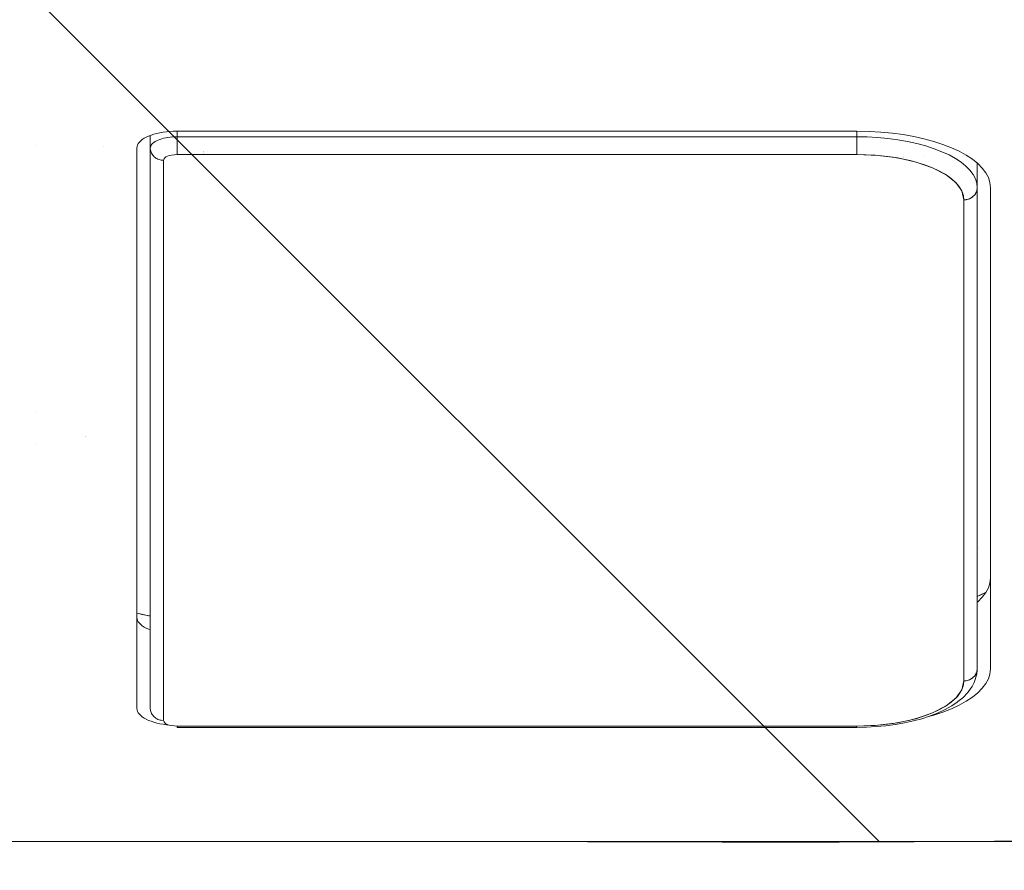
# Model space of a CAD drawing. Header units: inches. Extents: x -420 to -276, y -52 to 18.
# Tile 59 of 187: x -355.441 to -354.862, y -47.501 to -47.001. Entities that reach past the tile are written whole.
import ezdxf

# ---------------------------------------------------------------- set-up
doc = ezdxf.new("R2010")
doc.units = ezdxf.units.IN
doc.header["$LTSCALE"] = 32
doc.header["$MEASUREMENT"] = 0
doc.linetypes.add('Dash Style-1', pattern=[0.083328, 0.041656, -0.041672])
for name, color, linetype, lineweight in [('DashLineFill', 7, 'Dash Style-1', 13), ('Drawing', 7, 'Continuous', 18), ('None', 7, 'Continuous', 18)]:
    doc.layers.add(name, color=color, linetype=linetype, lineweight=lineweight)

# ---------------------------------------------------------------- blocks, each defined once
blk = doc.blocks.new('TiMotion_Handset (2D)')
at = {"layer": 'DashLineFill', "linetype": 'Continuous', "lineweight": 13}
h = blk.add_hatch(dxfattribs=at)
h.set_pattern_fill('Steel', color=253, style=0, pattern_type=2)
h.set_pattern_definition([(45, (0, 0), (-1.61301565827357, 1.935715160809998), []), (45, (-1.0608, 1.0608), (-0.4723460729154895, 0.4167612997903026), [])])
h.paths.add_polyline_path([(-0.5650679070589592, 2.440944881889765), (-0.5636889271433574, 2.443168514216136), (-0.5621892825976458, 2.445271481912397), (-0.5605689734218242, 2.447253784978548), (-0.5588279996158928, 2.449115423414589), (-0.5569663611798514, 2.45085639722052), (-0.5549840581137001, 2.452476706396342), (-0.5528810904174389, 2.453976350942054), (-0.5506574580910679, 2.455355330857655), (-0.5483514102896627, 2.456591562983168), (-0.5460011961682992, 2.457662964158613), (-0.543606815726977, 2.458569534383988), (-0.5411682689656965, 2.459311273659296), (-0.5386855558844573, 2.459888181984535), (-0.5361586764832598, 2.460300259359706), (-0.5335876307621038, 2.460547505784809), (-0.5309724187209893, 2.460629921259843), (0.4425815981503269, 2.460629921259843), (0.4451968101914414, 2.460547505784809), (0.4477678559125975, 2.460300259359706), (0.450294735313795, 2.459888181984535), (0.4527774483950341, 2.459311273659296), (0.4552159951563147, 2.458569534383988), (0.4576103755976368, 2.457662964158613), (0.4599605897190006, 2.456591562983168), (0.4622666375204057, 2.455355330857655), (0.4644902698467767, 2.453976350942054), (0.4665932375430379, 2.452476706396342), (0.4685755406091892, 2.45085639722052), (0.4704371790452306, 2.449115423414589), (0.472178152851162, 2.447253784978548), (0.4737984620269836, 2.445271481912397), (0.4752981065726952, 2.443168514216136), (0.4766770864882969, 2.440944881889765), (0.4779133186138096, 2.43863883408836), (0.478984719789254, 2.436288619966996), (0.47989129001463, 2.433894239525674), (0.4806330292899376, 2.431455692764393), (0.4812099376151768, 2.428972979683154), (0.4816220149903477, 2.426446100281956), (0.4818692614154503, 2.423875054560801), (0.4819516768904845, 2.421259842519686), (0.4819516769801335, 1.765582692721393), (0.4825163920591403, 1.763951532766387), (0.4830058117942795, 1.762300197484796), (0.4834199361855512, 1.760628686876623), (0.4837587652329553, 1.758937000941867), (0.4840222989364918, 1.757225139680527), (0.4842105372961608, 1.755493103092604), (0.4843234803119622, 1.753740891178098), (0.484361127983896, 1.751968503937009), (0.484361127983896, -1.751965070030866), (0.4842787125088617, -1.75458028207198), (0.4840314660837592, -1.757151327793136), (0.4836193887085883, -1.759678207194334), (0.483042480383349, -1.762160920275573), (0.4823007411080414, -1.764599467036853), (0.4813941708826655, -1.766993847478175), (0.4803227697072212, -1.769344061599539), (0.4790865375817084, -1.771650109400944), (0.4777075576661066, -1.773873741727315), (0.4762079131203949, -1.775976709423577), (0.4745876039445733, -1.777959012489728), (0.4728466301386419, -1.779820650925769), (0.4709849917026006, -1.781561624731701), (0.4690026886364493, -1.783181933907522), (0.4668997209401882, -1.784681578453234), (0.4646760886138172, -1.786060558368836), (0.4623700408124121, -1.787296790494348), (0.4600198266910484, -1.788368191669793), (0.4576254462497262, -1.789274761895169), (0.4551868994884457, -1.790016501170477), (0.4527041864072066, -1.790593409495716), (0.4501773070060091, -1.791005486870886), (0.447606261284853, -1.791252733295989), (0.4449910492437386, -1.791335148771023), (-1.79051826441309, -1.791335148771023), (-1.793133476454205, -1.791252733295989), (-1.795704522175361, -1.791005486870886), (-1.798231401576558, -1.790593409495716), (-1.800714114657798, -1.790016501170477), (-1.803152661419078, -1.789274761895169), (-1.8055470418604, -1.788368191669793), (-1.807897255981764, -1.787296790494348), (-1.810203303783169, -1.786060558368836), (-1.81242693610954, -1.784681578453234), (-1.814529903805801, -1.783181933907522), (-1.816512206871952, -1.781561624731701), (-1.818373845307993, -1.779820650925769), (-1.820114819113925, -1.777959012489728), (-1.821735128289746, -1.775976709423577), (-1.823234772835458, -1.773873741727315), (-1.82461375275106, -1.771650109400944), (-1.825849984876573, -1.769344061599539), (-1.826921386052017, -1.766993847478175), (-1.827827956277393, -1.764599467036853), (-1.828569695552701, -1.762160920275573), (-1.82914660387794, -1.759678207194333), (-1.829558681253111, -1.757151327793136), (-1.829805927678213, -1.75458028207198), (-1.829888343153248, -1.751965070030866), (-1.829888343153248, 1.751968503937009), (-1.829805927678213, 1.754583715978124), (-1.829558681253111, 1.75715476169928), (-1.82914660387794, 1.759681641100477), (-1.828569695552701, 1.762164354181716), (-1.827827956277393, 1.764602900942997), (-1.826921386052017, 1.766997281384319), (-1.825849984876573, 1.769347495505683), (-1.82461375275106, 1.771653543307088), (-1.823234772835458, 1.773877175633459), (-1.821735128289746, 1.77598014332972), (-1.820114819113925, 1.777962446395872), (-1.818373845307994, 1.779824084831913), (-1.816512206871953, 1.781565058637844), (-1.814529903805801, 1.783185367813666), (-1.81242693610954, 1.784685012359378), (-1.810203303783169, 1.786063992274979), (-1.807897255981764, 1.787300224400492), (-1.8055470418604, 1.788371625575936), (-1.803152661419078, 1.789278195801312), (-1.800714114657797, 1.79001993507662), (-1.798231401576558, 1.790596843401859), (-1.795704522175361, 1.79100892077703), (-1.793133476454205, 1.791256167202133), (-1.79051826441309, 1.791338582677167), (-0.5703424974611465, 1.791338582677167), (-0.5703424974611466, 2.421259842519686), (-0.5702600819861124, 2.423875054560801), (-0.5700128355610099, 2.426446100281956), (-0.569600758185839, 2.428972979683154), (-0.5690238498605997, 2.431455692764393), (-0.5682821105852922, 2.433894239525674), (-0.5673755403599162, 2.436288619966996), (-0.5663041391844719, 2.43863883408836)])
at = {"layer": 'DashLineFill'}
blk.add_open_spline([(-0.5650679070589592, 2.440944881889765), (-0.559793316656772, 2.450080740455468), (-0.5415215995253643, 2.460629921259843), (-0.04419541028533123, 2.460629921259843), (0.4531307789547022, 2.460629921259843), (0.4714024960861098, 2.450080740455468), (0.4819516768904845, 2.431809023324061), (0.4819516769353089, 2.09342126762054), (0.4819516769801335, 1.765582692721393), (0.484361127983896, 1.759098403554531), (0.484361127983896, 1.716953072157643e-06), (0.484361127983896, -1.76251425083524), (0.473811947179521, -1.780785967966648), (0.4555402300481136, -1.791335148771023), (-0.672763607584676, -1.791335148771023), (-1.801067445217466, -1.791335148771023), (-1.819339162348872, -1.780785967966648), (-1.829888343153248, -1.76251425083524), (-1.829888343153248, 1.716953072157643e-06), (-1.829888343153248, 1.762517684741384), (-1.819339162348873, 1.780789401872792), (-1.801067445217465, 1.791338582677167), (-1.180430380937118, 1.791338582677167), (-0.5703424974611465, 1.791338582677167), (-0.5703424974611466, 2.106299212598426), (-0.5703424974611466, 2.431809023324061), (-0.5650679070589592, 2.440944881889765)], degree=2, knots=[0, 0, 0, 0.001659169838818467, 0.003318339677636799, 0.07987838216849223, 0.08153755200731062, 0.08319672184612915, 0.08485589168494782, 0.1364181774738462, 0.1364181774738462, 0.1375061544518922, 0.4048450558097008, 0.4064547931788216, 0.4080645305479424, 0.4096742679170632, 0.5802364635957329, 0.5818462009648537, 0.5834559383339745, 0.5850656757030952, 0.8524045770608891, 0.8540143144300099, 0.8556240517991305, 0.8572337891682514, 0.9503292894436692, 0.9503292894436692, 0.9983902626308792, 1, 1, 1], dxfattribs=at)
at = {"layer": 'Drawing', "color": 7, "linetype": 'Continuous'}
for p, q in [((0.484361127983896, -1.718944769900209), (0.484361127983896, 1.633858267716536)), ((0.08831333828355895, 1.609306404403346), (0.09105017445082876, 1.611382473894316)), ((0.09105017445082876, 1.611382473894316), (0.09385250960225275, 1.612892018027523)), ((0.09385250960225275, 1.612892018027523), (0.09669944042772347, 1.613823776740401)), ((0.09669944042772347, 1.613823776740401), (0.09983108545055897, 1.614173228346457)), ((0.3826858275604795, 1.614173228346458), (0.09983108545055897, 1.614173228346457)), ((0.3291637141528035, 1.614173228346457), (0.3294250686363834, 1.614170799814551)), ((0.3294250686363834, 1.614170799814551), (0.332295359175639, 1.613823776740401)), ((0.332295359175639, 1.613823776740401), (0.3351422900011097, 1.612892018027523)), ((0.3351422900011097, 1.612892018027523), (0.3379446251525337, 1.611382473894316)), ((0.3376868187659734, 1.611521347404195), (0.3393283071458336, 1.608233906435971)), ((0.3379446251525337, 1.611382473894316), (0.3406814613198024, 1.609306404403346)), ((0.3826858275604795, 1.614173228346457), (0.3858174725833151, 1.613823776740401)), ((0.3858174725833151, 1.613823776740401), (0.3886644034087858, 1.612892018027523)), ((0.3886644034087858, 1.612892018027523), (0.3914667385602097, 1.611382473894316)), ((0.3914667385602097, 1.611382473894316), (0.3942035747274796, 1.609306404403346)), ((0.08311718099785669, 1.603520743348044), (0.085662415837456, 1.606679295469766)), ((0.085662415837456, 1.606679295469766), (0.08831333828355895, 1.609306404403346)), ((0.3393283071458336, 1.608233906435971), (0.340143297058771, 1.606299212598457)), ((0.3406814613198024, 1.609306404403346), (0.3433323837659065, 1.606679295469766)), ((0.3433323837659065, 1.606679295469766), (0.3436386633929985, 1.606299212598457)), ((0.3942035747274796, 1.609306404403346), (0.3968544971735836, 1.606679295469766)), ((0.3968544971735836, 1.606679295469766), (0.3993997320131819, 1.603520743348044)), ((0.07841878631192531, 1.595707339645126), (0.08069661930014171, 1.599854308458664)), ((0.08069661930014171, 1.599854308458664), (0.08311718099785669, 1.603520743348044)), ((0.3993997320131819, 1.603520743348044), (0.4018202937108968, 1.599854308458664)), ((0.4018202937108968, 1.599854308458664), (0.4040981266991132, 1.595707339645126)), ((0.07630067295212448, 1.59111077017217), (0.07841878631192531, 1.595707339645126)), ((0.4040981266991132, 1.595707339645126), (0.406216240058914, 1.59111077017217)), ((0.07435807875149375, 1.586098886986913), (0.07630067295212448, 1.59111077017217)), ((0.406216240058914, 1.59111077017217), (0.4081588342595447, 1.586098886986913)), ((0.07105599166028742, 1.574981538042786), (0.07260549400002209, 1.580709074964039)), ((0.07260549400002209, 1.580709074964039), (0.07435807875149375, 1.586098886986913)), ((0.4081588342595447, 1.586098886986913), (0.4099114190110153, 1.580709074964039)), ((0.4099114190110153, 1.580709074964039), (0.4105213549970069, 1.57845452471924)), ((0.06972112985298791, 1.568958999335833), (0.07105599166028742, 1.574981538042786)), ((0.06861086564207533, 1.562686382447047), (0.06972112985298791, 1.568958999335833)), ((0.06773348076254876, 1.556210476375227), (0.06861086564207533, 1.562686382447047)), ((0.06709551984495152, 1.549579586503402), (0.06773348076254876, 1.556210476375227)), ((0.06670174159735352, 1.542843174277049), (0.06709551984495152, 1.549579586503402)), ((0.06655405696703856, 1.535433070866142), (0.06670174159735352, 1.542843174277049)), ((0.06655405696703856, 1.135826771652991), (0.06655405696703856, 1.535433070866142)), ((0.06659836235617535, 1.133603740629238), (0.06655405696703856, 1.135826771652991)), ((0.0667164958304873, 1.131582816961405), (0.06659836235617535, 1.133603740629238)), ((0.06690788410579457, 1.129593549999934), (0.0667164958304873, 1.131582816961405)), ((0.06717109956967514, 1.127650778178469), (0.06690788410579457, 1.129593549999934)), ((0.4156090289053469, 1.129593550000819), (0.4153458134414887, 1.127650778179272)), ((0.4157139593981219, 1.130684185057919), (0.4156090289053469, 1.129593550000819)), ((0.06750417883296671, 1.125768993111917), (0.06717109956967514, 1.127650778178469)), ((0.0679046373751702, 1.123962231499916), (0.06750417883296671, 1.125768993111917)), ((0.06836948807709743, 1.122243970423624), (0.0679046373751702, 1.123962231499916)), ((0.414612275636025, 1.123962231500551), (0.4141474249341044, 1.122243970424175)), ((0.414612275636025, 1.123962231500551), (0.415012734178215, 1.125768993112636)), ((0.4153458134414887, 1.127650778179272), (0.415012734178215, 1.125768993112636)), ((0.06889526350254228, 1.120627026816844), (0.06836948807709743, 1.122243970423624)), ((0.06947804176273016, 1.119123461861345), (0.06889526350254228, 1.120627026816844)), ((0.07011347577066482, 1.117744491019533), (0.06947804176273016, 1.119123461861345)), ((0.07079682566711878, 1.11650040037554), (0.07011347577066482, 1.117744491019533)), ((0.3581979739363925, 1.116500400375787), (0.3588813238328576, 1.117744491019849)), ((0.3595167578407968, 1.119123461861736), (0.3588813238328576, 1.117744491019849)), ((0.3598870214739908, 1.120078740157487), (0.3595167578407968, 1.119123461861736)), ((0.4124034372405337, 1.117744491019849), (0.4117200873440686, 1.116500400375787)), ((0.4124034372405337, 1.117744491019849), (0.4130388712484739, 1.119123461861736)), ((0.4130388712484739, 1.119123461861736), (0.4136216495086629, 1.120627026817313)), ((0.4141474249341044, 1.122243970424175), (0.4136216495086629, 1.120627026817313)), ((0.07152299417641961, 1.115400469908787), (0.07079682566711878, 1.11650040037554)), ((0.07228656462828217, 1.114452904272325), (0.07152299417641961, 1.115400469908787)), ((0.07308184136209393, 1.113664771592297), (0.07228656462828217, 1.114452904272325)), ((0.07390289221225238, 1.113041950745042), (0.07308184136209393, 1.113664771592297)), ((0.07474359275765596, 1.112589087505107), (0.07390289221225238, 1.113041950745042)), ((0.07559767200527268, 1.11230955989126), (0.07474359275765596, 1.112589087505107)), ((0.07653716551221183, 1.11220472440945), (0.07559767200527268, 1.11230955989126)), ((0.4059797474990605, 1.11220472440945), (0.07653716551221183, 1.11220472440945)), ((0.3500623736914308, 1.112388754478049), (0.3500060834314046, 1.11220472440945)), ((0.3525360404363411, 1.112205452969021), (0.352457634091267, 1.11220472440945)), ((0.3533971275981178, 1.112309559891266), (0.3525360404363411, 1.112205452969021)), ((0.3542512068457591, 1.11258908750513), (0.3533971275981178, 1.112309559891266)), ((0.3550919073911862, 1.113041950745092), (0.3542512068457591, 1.11258908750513)), ((0.355912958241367, 1.113664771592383), (0.3550919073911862, 1.113041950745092)), ((0.3567082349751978, 1.114452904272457), (0.355912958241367, 1.113664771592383)), ((0.3574718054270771, 1.115400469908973), (0.3567082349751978, 1.114452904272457)), ((0.3574718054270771, 1.115400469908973), (0.3567173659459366, 1.114452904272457)), ((0.3574718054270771, 1.115400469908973), (0.3581979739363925, 1.116500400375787)), ((0.4069192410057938, 1.112309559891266), (0.4059797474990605, 1.11220472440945)), ((0.4077733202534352, 1.11258908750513), (0.4069192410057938, 1.112309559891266)), ((0.4086140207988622, 1.113041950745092), (0.4077733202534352, 1.11258908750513)), ((0.409435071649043, 1.113664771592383), (0.4086140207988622, 1.113041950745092)), ((0.409435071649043, 1.113664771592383), (0.4102303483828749, 1.114452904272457)), ((0.4102303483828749, 1.114452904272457), (0.4109939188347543, 1.115400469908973)), ((0.4117200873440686, 1.116500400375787), (0.4109939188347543, 1.115400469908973))]:
    blk.add_line(p, q, dxfattribs=at)
at = {"layer": 'Drawing'}
for p, q in [((0.337677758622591, 1.611526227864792), (0.3377486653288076, 1.611397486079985)), ((0.3376892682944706, 1.611520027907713), (0.3393838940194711, 1.60811318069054)), ((0.338413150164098, 1.610066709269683), (0.3401507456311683, 1.606299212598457)), ((0.09983108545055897, 1.606299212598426), (0.08535613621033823, 1.606299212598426)), ((0.08958781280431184, 1.602025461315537), (0.09207962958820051, 1.603884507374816)), ((0.09463043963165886, 1.605222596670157), (0.09207962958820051, 1.603884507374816)), ((0.09722082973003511, 1.606029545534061), (0.09463043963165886, 1.605222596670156)), ((0.09983108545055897, 1.606299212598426), (0.09722082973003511, 1.60602954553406)), ((0.09983108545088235, 1.606299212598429), (0.1004530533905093, 1.60626924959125)), ((0.3826858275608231, 1.606299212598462), (0.09983108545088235, 1.606299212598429)), ((0.1004203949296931, 1.606272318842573), (0.09983108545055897, 1.606299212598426)), ((0.1010056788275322, 1.606191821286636), (0.1004203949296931, 1.606272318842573)), ((0.1004530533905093, 1.60626924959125), (0.1010702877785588, 1.606179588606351)), ((0.1015829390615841, 1.606058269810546), (0.1010056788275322, 1.606191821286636)), ((0.1010702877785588, 1.606179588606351), (0.1016780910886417, 1.606030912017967)), ((0.1021482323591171, 1.605872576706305), (0.1015829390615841, 1.606058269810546)), ((0.1016780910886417, 1.606030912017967), (0.1022718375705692, 1.605824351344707)), ((0.1026976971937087, 1.605636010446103), (0.1021482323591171, 1.605872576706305)), ((0.1022718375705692, 1.605824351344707), (0.1028470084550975, 1.60556147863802)), ((0.1032275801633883, 1.605350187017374), (0.1026976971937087, 1.605636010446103)), ((0.1028470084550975, 1.60556147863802), (0.103399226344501, 1.605244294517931)), ((0.1037342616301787, 1.605017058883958), (0.1032275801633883, 1.605350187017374)), ((0.103399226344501, 1.605244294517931), (0.1039242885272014, 1.604875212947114)), ((0.1042142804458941, 1.604638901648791), (0.1037342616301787, 1.605017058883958)), ((0.1039242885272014, 1.604875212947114), (0.1044181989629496, 1.604457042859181)), ((0.1046643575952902, 1.604218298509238), (0.1042142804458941, 1.604638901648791)), ((0.1044181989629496, 1.604457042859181), (0.1048771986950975, 1.603992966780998)), ((0.1050814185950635, 1.603758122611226), (0.1046643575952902, 1.604218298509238)), ((0.1048771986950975, 1.603992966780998), (0.1052977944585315, 1.603486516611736)), ((0.1054626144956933, 1.603261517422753), (0.1050814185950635, 1.603758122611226)), ((0.3113230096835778, 1.60693353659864), (0.3113360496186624, 1.606902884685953)), ((0.3113230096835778, 1.60691197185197), (0.311335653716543, 1.606884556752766)), ((0.3393838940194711, 1.60811318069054), (0.3401454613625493, 1.606299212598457)), ((0.3826858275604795, 1.606299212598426), (0.3832751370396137, 1.606272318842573)), ((0.3833077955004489, 1.606269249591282), (0.3826858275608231, 1.606299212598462)), ((0.3832751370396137, 1.606272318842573), (0.3838604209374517, 1.606191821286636)), ((0.3858844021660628, 1.606002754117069), (0.3832751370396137, 1.606272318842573)), ((0.3839250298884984, 1.606179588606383), (0.3833077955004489, 1.606269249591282)), ((0.3838604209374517, 1.606191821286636), (0.3844376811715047, 1.606058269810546)), ((0.3845328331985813, 1.606030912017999), (0.3839250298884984, 1.606179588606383)), ((0.3844376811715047, 1.606058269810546), (0.3850029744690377, 1.605872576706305)), ((0.3851265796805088, 1.605824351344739), (0.3845328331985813, 1.606030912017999)), ((0.3850029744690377, 1.605872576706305), (0.3855524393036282, 1.605636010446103)), ((0.3857017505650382, 1.605561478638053), (0.3851265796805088, 1.605824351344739)), ((0.3855524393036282, 1.605636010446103), (0.3860823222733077, 1.605350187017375)), ((0.3862539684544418, 1.605244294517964), (0.3857017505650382, 1.605561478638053)), ((0.3864667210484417, 1.605922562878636), (0.3858844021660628, 1.606002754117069)), ((0.3860823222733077, 1.605350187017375), (0.3865890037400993, 1.605017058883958)), ((0.3867790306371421, 1.604875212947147), (0.3862539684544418, 1.605244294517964)), ((0.3870390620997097, 1.605789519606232), (0.3864667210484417, 1.605922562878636)), ((0.3865890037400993, 1.605017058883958), (0.3870690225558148, 1.604638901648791)), ((0.3872729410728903, 1.604457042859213), (0.3867790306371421, 1.604875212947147)), ((0.3896206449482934, 1.604985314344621), (0.3870390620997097, 1.605789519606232)), ((0.3870690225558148, 1.604638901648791), (0.3875190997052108, 1.604218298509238)), ((0.3877319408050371, 1.603992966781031), (0.3872729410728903, 1.604457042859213)), ((0.3875190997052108, 1.604218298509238), (0.3879361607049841, 1.603758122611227)), ((0.3881525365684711, 1.603486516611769), (0.3877319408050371, 1.603992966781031)), ((0.3879361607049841, 1.603758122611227), (0.3883173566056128, 1.603261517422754)), ((0.3901723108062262, 1.604802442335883), (0.3896206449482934, 1.604985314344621)), ((0.3907044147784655, 1.604569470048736), (0.3901723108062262, 1.604802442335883)), ((0.3932313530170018, 1.603243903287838), (0.3907044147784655, 1.604569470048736)), ((0.08485642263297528, 1.596804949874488), (0.08717395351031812, 1.599659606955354)), ((0.08717395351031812, 1.599659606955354), (0.08958781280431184, 1.602025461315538)), ((0.1069673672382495, 1.598425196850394), (0.1016834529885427, 1.597272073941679)), ((0.1023445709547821, 1.597468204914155), (0.1046471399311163, 1.598185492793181)), ((0.1046471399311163, 1.598185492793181), (0.1069673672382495, 1.598425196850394)), ((0.1052977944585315, 1.603486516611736), (0.1056767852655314, 1.602941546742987)), ((0.1058053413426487, 1.602731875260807), (0.1054626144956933, 1.603261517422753)), ((0.1056767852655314, 1.602941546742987), (0.1060112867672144, 1.602362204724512)), ((0.106107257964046, 1.602172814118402), (0.1058053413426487, 1.602731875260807)), ((0.1060112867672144, 1.602362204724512), (0.106298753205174, 1.601752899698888)), ((0.1063663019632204, 1.601588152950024), (0.106107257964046, 1.602172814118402)), ((0.106298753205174, 1.601752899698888), (0.1065369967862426, 1.601118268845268)), ((0.106580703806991, 1.600981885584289), (0.1063663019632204, 1.601588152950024)), ((0.1065369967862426, 1.601118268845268), (0.1067242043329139, 1.600463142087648)), ((0.1067489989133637, 1.600358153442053), (0.106580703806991, 1.600981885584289)), ((0.1067242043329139, 1.600463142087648), (0.106858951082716, 1.59979250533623)), ((0.106870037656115, 1.599721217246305), (0.1067489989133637, 1.600358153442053)), ((0.106858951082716, 1.59979250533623), (0.1069402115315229, 1.599111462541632)), ((0.1069429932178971, 1.599075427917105), (0.106870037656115, 1.599721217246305)), ((0.1069402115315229, 1.599111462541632), (0.1069673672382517, 1.598425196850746)), ((0.1069673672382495, 1.598425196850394), (0.1069429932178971, 1.599075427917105)), ((0.3898221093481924, 1.598425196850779), (0.1069673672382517, 1.598425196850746)), ((0.388531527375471, 1.60294154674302), (0.3881525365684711, 1.603486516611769)), ((0.3883173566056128, 1.603261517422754), (0.3886600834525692, 1.602731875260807)), ((0.388866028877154, 1.602362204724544), (0.388531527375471, 1.60294154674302)), ((0.3886600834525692, 1.602731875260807), (0.3889620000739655, 1.602172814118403)), ((0.3891534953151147, 1.601752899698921), (0.388866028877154, 1.602362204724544)), ((0.3889620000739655, 1.602172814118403), (0.389221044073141, 1.601588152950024)), ((0.3893917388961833, 1.601118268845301), (0.3891534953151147, 1.601752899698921)), ((0.389221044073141, 1.601588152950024), (0.3894354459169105, 1.60098188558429)), ((0.3895789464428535, 1.600463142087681), (0.3893917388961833, 1.601118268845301)), ((0.3894354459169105, 1.60098188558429), (0.3896037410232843, 1.600358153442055)), ((0.3897136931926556, 1.599792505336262), (0.3895789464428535, 1.600463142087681)), ((0.3896037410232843, 1.600358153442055), (0.3897247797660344, 1.599721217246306)), ((0.3897949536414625, 1.599111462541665), (0.3897136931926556, 1.599792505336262)), ((0.3897247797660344, 1.599721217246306), (0.3897977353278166, 1.599075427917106)), ((0.3898221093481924, 1.598425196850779), (0.3897949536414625, 1.599111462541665)), ((0.3897977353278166, 1.599075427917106), (0.3898221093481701, 1.598425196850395)), ((0.3951612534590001, 1.597272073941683), (0.3898221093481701, 1.598425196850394)), ((0.3898221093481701, 1.598425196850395), (0.3921423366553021, 1.598185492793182)), ((0.3921423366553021, 1.598185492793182), (0.3944449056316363, 1.597468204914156)), ((0.3937299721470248, 1.60296781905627), (0.3932313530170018, 1.603243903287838)), ((0.3942002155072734, 1.602646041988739), (0.3937299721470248, 1.60296781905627)), ((0.3966469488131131, 1.600820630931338), (0.3942002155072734, 1.602646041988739)), ((0.3970723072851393, 1.600465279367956), (0.3966469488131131, 1.600820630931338)), ((0.3994296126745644, 1.598154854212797), (0.3970723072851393, 1.600465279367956)), ((0.3998045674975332, 1.597773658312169), (0.3994296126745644, 1.598154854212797)), ((0.08265285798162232, 1.593483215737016), (0.08058003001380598, 1.589719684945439)), ((0.08485642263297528, 1.596804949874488), (0.08265285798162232, 1.593483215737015)), ((0.09678475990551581, 1.593812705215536), (0.09227128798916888, 1.588047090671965)), ((0.09365655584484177, 1.589985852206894), (0.09571658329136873, 1.592523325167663)), ((0.09571658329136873, 1.592523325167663), (0.09786223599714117, 1.59462630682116)), ((0.1016834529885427, 1.597272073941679), (0.09678475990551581, 1.593812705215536)), ((0.09786223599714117, 1.59462630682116), (0.1000771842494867, 1.596278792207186)), ((0.1000771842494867, 1.596278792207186), (0.1023445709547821, 1.597468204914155)), ((0.3944449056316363, 1.597468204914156), (0.3967122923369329, 1.596278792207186)), ((0.4000783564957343, 1.59381270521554), (0.3951612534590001, 1.597272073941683)), ((0.3967122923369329, 1.596278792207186), (0.3989272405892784, 1.594626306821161)), ((0.3989272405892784, 1.594626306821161), (0.4010728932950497, 1.592523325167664)), ((0.3992510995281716, 1.594407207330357), (0.3992666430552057, 1.594383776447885)), ((0.4020540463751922, 1.595002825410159), (0.3998045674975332, 1.597773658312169)), ((0.4045734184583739, 1.588047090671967), (0.4000783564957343, 1.59381270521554)), ((0.4010728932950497, 1.592523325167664), (0.4031329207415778, 1.589985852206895)), ((0.4023738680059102, 1.594604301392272), (0.4020540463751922, 1.595002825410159)), ((0.4023738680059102, 1.594604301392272), (0.4044984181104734, 1.591401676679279)), ((0.08058003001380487, 1.58971968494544), (0.07865371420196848, 1.585543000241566)), ((0.09227128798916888, 1.588047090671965), (0.08814303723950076, 1.579975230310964)), ((0.08985531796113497, 1.583687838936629), (0.09169783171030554, 1.587033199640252)), ((0.09169783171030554, 1.587033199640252), (0.09365655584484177, 1.589985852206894)), ((0.4031329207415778, 1.589985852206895), (0.4050916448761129, 1.587033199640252)), ((0.4047592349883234, 1.590994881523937), (0.4044984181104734, 1.591401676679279)), ((0.4086464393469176, 1.579975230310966), (0.4045734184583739, 1.588047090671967)), ((0.4067432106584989, 1.587392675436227), (0.4047592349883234, 1.590994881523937)), ((0.4050916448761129, 1.587033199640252), (0.4069341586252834, 1.583687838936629)), ((0.4069420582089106, 1.586986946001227), (0.4067432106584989, 1.587392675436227)), ((0.4087714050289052, 1.583020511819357), (0.4069420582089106, 1.586986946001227)), ((0.07529803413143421, 1.576080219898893), (0.07688857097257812, 1.580984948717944)), ((0.07865371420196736, 1.585543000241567), (0.07688857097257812, 1.580984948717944)), ((0.08814303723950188, 1.579975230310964), (0.08985531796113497, 1.583687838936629)), ((0.4069341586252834, 1.583687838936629), (0.4086464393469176, 1.579975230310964)), ((0.4104476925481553, 1.578691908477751), (0.4087714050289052, 1.583020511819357)), ((0.0738942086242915, 1.570866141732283), (0.07529803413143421, 1.576080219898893)), ((0.08083943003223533, 1.5748031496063), (0.08082921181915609, 1.5748031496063)), ((0.08814303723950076, 1.579975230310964), (0.08473172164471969, 1.570337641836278)), ((0.08516021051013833, 1.571563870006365), (0.08657402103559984, 1.575923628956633)), ((0.08631233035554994, 1.5748031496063), (0.08621066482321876, 1.5748031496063)), ((0.08657402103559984, 1.575923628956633), (0.08814303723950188, 1.579975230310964)), ((0.4120577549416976, 1.570206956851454), (0.4086464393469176, 1.579975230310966)), ((0.4086464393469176, 1.579975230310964), (0.4102154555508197, 1.575923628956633)), ((0.4102154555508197, 1.575923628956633), (0.4116292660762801, 1.571563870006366)), ((0.4105686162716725, 1.578332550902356), (0.4104476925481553, 1.578691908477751)), ((0.4120665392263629, 1.573713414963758), (0.4105686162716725, 1.578332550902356)), ((0.07268777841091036, 1.565382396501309), (0.0738942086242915, 1.570866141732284)), ((0.08473172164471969, 1.570337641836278), (0.08229506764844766, 1.559701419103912)), ((0.08391236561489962, 1.566929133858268), (0.08516021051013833, 1.571563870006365)), ((0.4116292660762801, 1.571563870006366), (0.4128771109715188, 1.566929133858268)), ((0.4144944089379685, 1.559527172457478), (0.4120577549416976, 1.570206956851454)), ((0.4120665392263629, 1.573713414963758), (0.4133886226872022, 1.568802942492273)), ((0.07268777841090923, 1.56538239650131), (0.0716879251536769, 1.559670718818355)), ((0.08283998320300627, 1.562054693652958), (0.08391236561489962, 1.566929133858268)), ((0.4128771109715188, 1.566929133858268), (0.4139494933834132, 1.562054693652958)), ((0.4145248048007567, 1.563638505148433), (0.4133886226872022, 1.568802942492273)), ((0.4154664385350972, 1.558259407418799), (0.4145248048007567, 1.563638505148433)), ((0.0709022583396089, 1.553774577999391), (0.07168792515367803, 1.559670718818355)), ((0.08229506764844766, 1.559701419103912), (0.08083307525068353, 1.548066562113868)), ((0.08146080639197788, 1.562992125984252), (0.08144900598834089, 1.562992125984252)), ((0.08190776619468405, 1.562992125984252), (0.08189725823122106, 1.562992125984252)), ((0.08195122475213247, 1.556977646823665), (0.08283998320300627, 1.562054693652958)), ((0.4139494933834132, 1.562054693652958), (0.414838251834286, 1.556977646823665)), ((0.4159564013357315, 1.547935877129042), (0.4144944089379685, 1.559527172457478)), ((0.4154932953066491, 1.558059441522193), (0.4154664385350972, 1.558259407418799)), ((0.4162267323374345, 1.552555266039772), (0.4154932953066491, 1.558059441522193)), ((0.0709022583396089, 1.553774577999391), (0.07033675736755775, 1.54773884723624)), ((0.08075018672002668, 1.546371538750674), (0.08125285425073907, 1.551736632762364)), ((0.08125285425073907, 1.551736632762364), (0.08195122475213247, 1.556977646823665)), ((0.414838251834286, 1.556977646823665), (0.4155366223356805, 1.551736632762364)), ((0.4155366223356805, 1.551736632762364), (0.4160392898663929, 1.546371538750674)), ((0.4167546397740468, 1.546920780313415), (0.4162267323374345, 1.552555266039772)), ((0.06999572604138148, 1.54160946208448), (0.07033675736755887, 1.54773884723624)), ((0.08083307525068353, 1.548066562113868), (0.08034574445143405, 1.535433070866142)), ((0.08044704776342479, 1.540923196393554), (0.08075018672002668, 1.546371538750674)), ((0.4164437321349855, 1.535433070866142), (0.4159564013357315, 1.547935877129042)), ((0.4160392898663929, 1.546371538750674), (0.4163424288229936, 1.540923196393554)), ((0.4170729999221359, 1.541198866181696), (0.4167546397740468, 1.546920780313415)), ((0.0699957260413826, 1.54160946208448), (0.06988175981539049, 1.535433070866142)), ((0.08034574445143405, 1.535433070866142), (0.08044704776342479, 1.540923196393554)), ((0.4163424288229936, 1.540923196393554), (0.4164437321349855, 1.535433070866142)), ((0.4171793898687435, 1.535433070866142), (0.4170729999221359, 1.541198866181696)), ((0.06988175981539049, 1.535433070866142), (0.06655405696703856, 1.535433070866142)), ((0.06988175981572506, 1.535433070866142), (0.06988175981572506, 1.135826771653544)), ((0.0803457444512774, 1.535433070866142), (0.06988175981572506, 1.535433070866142)), ((0.0803457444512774, 1.535433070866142), (0.0803457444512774, 1.135826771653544)), ((0.416443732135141, 1.535433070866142), (0.416443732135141, 1.135826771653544)), ((0.4171814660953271, 1.535433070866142), (0.4164437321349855, 1.535433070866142)), ((0.4171814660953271, 1.135826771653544), (0.4171814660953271, 1.535433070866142)), ((0.07829074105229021, 1.151574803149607), (0.07827078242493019, 1.151574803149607)), ((0.07879552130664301, 1.151574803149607), (0.07877723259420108, 1.151574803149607)), ((0.07925778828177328, 1.151574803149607), (0.07924130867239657, 1.151574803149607)), ((0.07967402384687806, 1.151574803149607), (0.07965947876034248, 1.151574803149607)), ((0.08004106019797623, 1.151574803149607), (0.08002856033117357, 1.151574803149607)), ((0.06988175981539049, 1.135826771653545), (0.06653837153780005, 1.135826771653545)), ((0.06990708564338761, 1.134454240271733), (0.06988175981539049, 1.135826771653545)), ((0.0803457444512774, 1.135826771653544), (0.06988175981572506, 1.135826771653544)), ((0.08034574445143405, 1.135826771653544), (0.08043552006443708, 1.134070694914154)), ((0.4163539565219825, 1.134070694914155), (0.4164437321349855, 1.135826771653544)), ((0.4171814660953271, 1.135826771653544), (0.416443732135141, 1.135826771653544)), ((0.06998287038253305, 1.133092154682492), (0.06990708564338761, 1.134454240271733)), ((0.07010853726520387, 1.131750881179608), (0.06998287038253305, 1.133092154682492)), ((0.07028312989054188, 1.130440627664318), (0.07010853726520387, 1.131750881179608)), ((0.07050531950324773, 1.129171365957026), (0.07028312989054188, 1.130440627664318)), ((0.07077341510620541, 1.127952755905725), (0.07050531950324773, 1.129171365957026)), ((0.08043552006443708, 1.134070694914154), (0.08061849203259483, 1.132535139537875)), ((0.08061849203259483, 1.132535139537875), (0.08089466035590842, 1.131220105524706)), ((0.08089466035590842, 1.131220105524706), (0.08126402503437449, 1.130125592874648)), ((0.08126402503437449, 1.130125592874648), (0.08172658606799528, 1.129251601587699)), ((0.08172658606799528, 1.129251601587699), (0.0822823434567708, 1.128598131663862)), ((0.4145071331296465, 1.128598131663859), (0.415062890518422, 1.129251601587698)), ((0.415062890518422, 1.129251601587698), (0.415525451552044, 1.130125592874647)), ((0.415525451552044, 1.130125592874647), (0.4158948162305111, 1.131220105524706)), ((0.4158948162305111, 1.131220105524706), (0.4161709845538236, 1.132535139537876)), ((0.4161709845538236, 1.132535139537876), (0.4163539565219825, 1.134070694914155)), ((0.07108537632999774, 1.126794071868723), (0.07077341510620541, 1.127952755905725)), ((0.07143882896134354, 1.125704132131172), (0.07108537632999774, 1.126794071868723)), ((0.07183108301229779, 1.124691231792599), (0.07143882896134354, 1.125704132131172)), ((0.07225915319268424, 1.123763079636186), (0.07183108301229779, 1.124691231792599)), ((0.07271978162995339, 1.122926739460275), (0.07225915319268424, 1.123763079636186)), ((0.08238286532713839, 1.123436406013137), (0.08200387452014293, 1.122891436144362)), ((0.0822823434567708, 1.128598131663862), (0.08293129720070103, 1.128165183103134)), ((0.08271736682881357, 1.124015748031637), (0.08238286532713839, 1.123436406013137)), ((0.08300483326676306, 1.124625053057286), (0.08271736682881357, 1.124015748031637)), ((0.08293129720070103, 1.128165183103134), (0.08367344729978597, 1.127952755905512)), ((0.08324307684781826, 1.125259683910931), (0.08300483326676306, 1.124625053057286)), ((0.08343028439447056, 1.125914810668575), (0.08324307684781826, 1.125259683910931)), ((0.08356503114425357, 1.126585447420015), (0.08343028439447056, 1.125914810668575)), ((0.08367344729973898, 1.127952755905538), (0.08356503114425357, 1.126585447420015)), ((0.4131160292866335, 1.127952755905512), (0.08367344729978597, 1.127952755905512)), ((0.411446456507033, 1.122891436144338), (0.4118254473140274, 1.123436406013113)), ((0.4118254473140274, 1.123436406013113), (0.4121599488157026, 1.124015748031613)), ((0.4121599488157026, 1.124015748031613), (0.412447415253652, 1.124625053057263)), ((0.412447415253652, 1.124625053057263), (0.4126856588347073, 1.125259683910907)), ((0.4126856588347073, 1.125259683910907), (0.4128728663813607, 1.125914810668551)), ((0.4128728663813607, 1.125914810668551), (0.4130076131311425, 1.126585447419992)), ((0.4130076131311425, 1.126585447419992), (0.4131160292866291, 1.127952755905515)), ((0.4131160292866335, 1.127952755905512), (0.4138581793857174, 1.128165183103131)), ((0.4138581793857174, 1.128165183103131), (0.4145071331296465, 1.128598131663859)), ((0.07653716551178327, 1.120078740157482), (0.06910777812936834, 1.120078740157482)), ((0.07320946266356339, 1.122188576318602), (0.07271978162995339, 1.122926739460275)), ((0.0737244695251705, 1.121554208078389), (0.07320946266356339, 1.122188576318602)), ((0.07426088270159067, 1.121028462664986), (0.0737244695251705, 1.121554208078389)), ((0.07481461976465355, 1.120615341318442), (0.07426088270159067, 1.121028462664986)), ((0.07538146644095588, 1.120317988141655), (0.07481461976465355, 1.120615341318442)), ((0.07595710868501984, 1.120138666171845), (0.07538146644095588, 1.120317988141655)), ((0.07653716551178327, 1.120078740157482), (0.07595710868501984, 1.120138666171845)), ((0.0777763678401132, 1.120198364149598), (0.07653716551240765, 1.120078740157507)), ((0.4059797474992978, 1.120078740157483), (0.07653716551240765, 1.120078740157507)), ((0.07838417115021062, 1.120347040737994), (0.0777763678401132, 1.120198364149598)), ((0.07897791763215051, 1.120553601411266), (0.07838417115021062, 1.120347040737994)), ((0.07955308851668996, 1.120816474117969), (0.07897791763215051, 1.120553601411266)), ((0.08010530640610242, 1.121133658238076), (0.07955308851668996, 1.120816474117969)), ((0.08063036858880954, 1.121502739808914), (0.08010530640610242, 1.121133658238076)), ((0.08112427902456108, 1.121920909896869), (0.08063036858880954, 1.121502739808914)), ((0.08158327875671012, 1.122384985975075), (0.08112427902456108, 1.121920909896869)), ((0.08200387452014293, 1.122891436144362), (0.08158327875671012, 1.122384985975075)), ((0.351204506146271, 1.117524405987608), (0.3504672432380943, 1.114173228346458)), ((0.3508204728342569, 1.115379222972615), (0.3514443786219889, 1.118394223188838)), ((0.3516516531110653, 1.120078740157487), (0.351204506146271, 1.117524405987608)), ((0.3517218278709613, 1.120078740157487), (0.3514443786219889, 1.118394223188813)), ((0.4059797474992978, 1.120078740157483), (0.4072189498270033, 1.120198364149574)), ((0.4072189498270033, 1.120198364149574), (0.4078267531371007, 1.12034704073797)), ((0.4078267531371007, 1.12034704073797), (0.4084204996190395, 1.120553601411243)), ((0.4084204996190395, 1.120553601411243), (0.4089956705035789, 1.120816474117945)), ((0.4089956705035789, 1.120816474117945), (0.4095478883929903, 1.121133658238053)), ((0.4095478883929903, 1.121133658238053), (0.4100729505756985, 1.12150273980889)), ((0.4100729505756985, 1.12150273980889), (0.4105668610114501, 1.121920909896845)), ((0.4105668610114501, 1.121920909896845), (0.4110258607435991, 1.122384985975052)), ((0.4110258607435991, 1.122384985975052), (0.411446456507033, 1.122891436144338)), ((0.3504672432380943, 1.114173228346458), (0.3499372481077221, 1.11220472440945)), ((0.3500623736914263, 1.112388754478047), (0.3508204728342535, 1.115379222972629)), ((0.07541586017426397, 1.092519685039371), (0.07539951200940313, 1.092519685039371)), ((0.2461301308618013, 1.082294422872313), (0.246127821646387, 1.082247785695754)), ((0.2461658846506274, 1.082074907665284), (0.2461633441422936, 1.082029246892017)), ((0.07528927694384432, 1.053149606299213), (0.07526967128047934, 1.053149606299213)), ((0.2316593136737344, 1.053149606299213), (0.2316397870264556, 1.053149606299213)), ((0.2508771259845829, 1.053149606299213), (0.2508575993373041, 1.053149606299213))]:
    blk.add_line(p, q, dxfattribs=at)
blk = doc.blocks.new('Group-49')
at = {"layer": 'None', "color": 7, "rotation": 270}
blk.add_blockref('TiMotion_Handset (2D)', (61.86220472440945, -30), dxfattribs=at)
blk = doc.blocks.new('SL Credenza Desk Top (2D)')
at = {"layer": 'None'}
blk.add_blockref('Group-49', (0, 0), dxfattribs=at)
at = {"layer": 'Drawing', "color": 0, "flags": 1}
for tag in ['Tag', 'Catalog', 'Option1', 'Option2', 'Option3', 'Option4', 'Option5', 'Option6', 'Option7', 'Option8', 'Option9', 'Option10', 'Option11', 'Option12', 'Custom', 'FinishGroup', 'Discount', 'Item2', 'Item3', 'Item6', 'Item9', 'Item10', 'Item12', 'Item13', 'Item16', 'Item19', 'Item20', 'Item21', 'Item22', 'Item23', 'Item24', 'Item25', 'Item8', 'Item18', 'Item1', 'Item4', 'Item5', 'Item7', 'Item11', 'Item14', 'Item15', 'Item17']:
    blk.add_attdef(tag, (-58.88733172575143, -32.50688762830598), '', height=0.007086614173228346, dxfattribs=at)

msp = doc.modelspace()

# ---------------------------------------------------------------- block references
at = {"layer": 'Drawing'}
msp.add_blockref('SL Credenza Desk Top (2D)', (-418.3466557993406, -16.99999999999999), dxfattribs=at)

doc.saveas('drawing.dxf')
